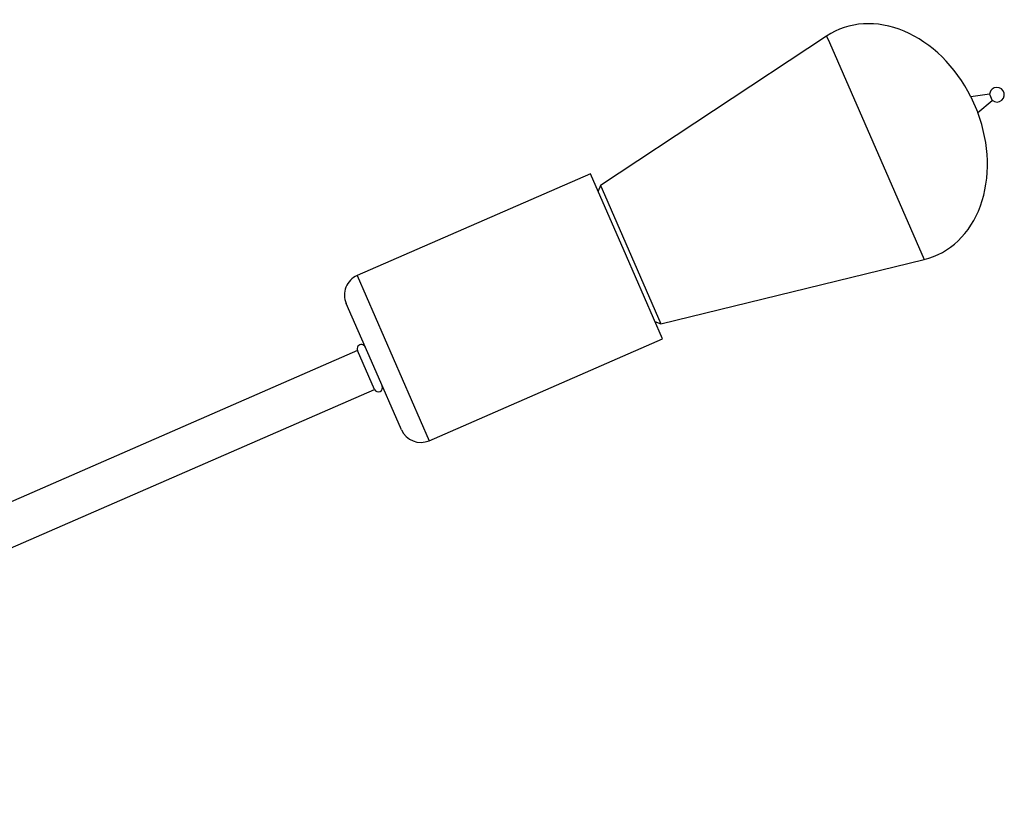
# Model space of a CAD drawing. Header units: millimetres. Extents: x 480 to 865, y 441 to 710.
# Tile 11 of 23: x 689 to 713, y 474 to 493. Entities that reach past the tile are written whole.
import ezdxf

# ---------------------------------------------------------------- set-up
doc = ezdxf.new("R2010")
doc.units = ezdxf.units.MM

msp = doc.modelspace()

# ---------------------------------------------------------------- linework, layer by layer
at = {"color": 7, "linetype": 'Continuous', "lineweight": 25}
for p, q in [((708.503, 492.61), (703.17, 489.089)), ((712.346, 491.236), (711.905, 491.178)), ((712.346, 491.236), (712.408, 491.094)), ((711.905, 491.178), (712.066, 490.81)), ((712.066, 490.81), (712.408, 491.094)), ((702.934, 489.362), (697.435, 486.962)), ((703.784, 487.415), (702.934, 489.362)), ((703.17, 489.089), (703.113, 488.954)), ((703.17, 489.089), (703.21, 488.997)), ((703.21, 488.997), (704.594, 485.826)), ((704.634, 485.467), (703.784, 487.415)), ((704.594, 485.826), (710.803, 487.342)), ((697.827, 484.815), (697.177, 486.304)), ((704.456, 485.875), (704.594, 485.826)), ((699.135, 483.067), (704.634, 485.467)), ((697.444, 485.193), (674.634, 475.238)), ((697.844, 484.276), (697.444, 485.193)), ((698.477, 483.325), (697.827, 484.815)), ((675.096, 474.348), (697.844, 484.276))]:
    msp.add_line(p, q, dxfattribs=at)
at = {"color": 8, "linetype": 'Continuous', "lineweight": 25}
for p, q in [((708.503, 492.61), (708.568, 492.462)), ((708.568, 492.462), (710.803, 487.342)), ((697.435, 486.962), (698.285, 485.015)), ((698.285, 485.015), (699.135, 483.067))]:
    msp.add_line(p, q, dxfattribs=at)
at = {"color": 7, "linetype": 'Continuous', "lineweight": 25}
for centre, radius, start, end in [((712.519, 491.227), 0.173, 113.5782, 177.0623), ((712.519, 491.227), 0.173, 230.094, 113.5782), ((697.635, 486.504), 0.5, 113.5782, 203.5782), ((697.535, 485.233), 0.1, 23.5782, 203.5782), ((697.935, 484.316), 0.1, 203.5782, 23.5782), ((698.935, 483.525), 0.5, 203.5782, 293.5782)]:
    msp.add_arc(centre, radius, start, end, dxfattribs=at)
for major_axis, start_param, end_param in [((-1.16, 2.658), 4.781813, 6.417163), ((1.16, -2.658), 6.149208, 7.784557)]:
    msp.add_ellipse((709.928, 490.096), major_axis=major_axis, ratio=0.775862, start_param=start_param, end_param=end_param, dxfattribs=at)

doc.saveas('drawing.dxf')
